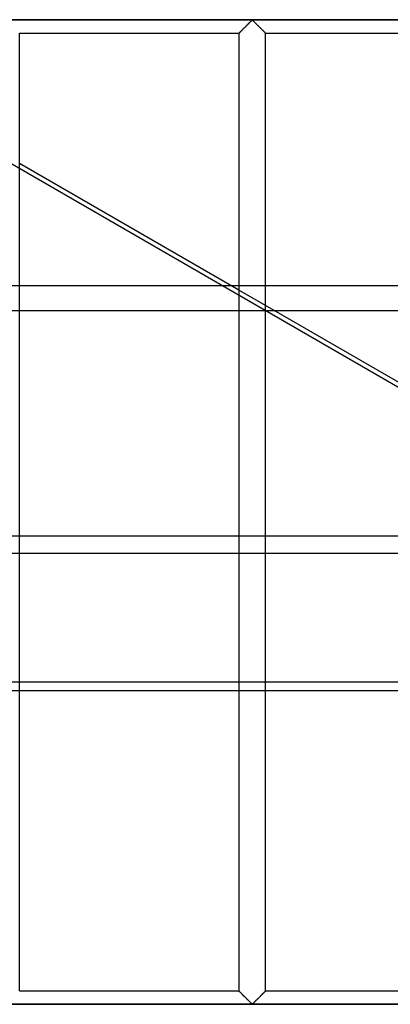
# Model space of a CAD drawing. Header units: millimetres. Extents: x -572 to 572, y -572 to 572.
# Tile 30 of 59: x -273 to -204, y 92 to 276. Entities that reach past the tile are written whole.
import ezdxf

# ---------------------------------------------------------------- set-up
doc = ezdxf.new("R2010")
doc.units = ezdxf.units.MM
doc.layers.add('MAIN-1', color=7, linetype='Continuous')
doc.layers.add('MAIN-2', color=7, linetype='Continuous')

msp = doc.modelspace()

# ---------------------------------------------------------------- linework, layer by layer
at = {"layer": 'MAIN-1'}
for p, q in [((551.25, 275.62), (-551.25, 275.62)), ((-231.47, 273.84), (-231.37, 273.95)), ((-231.37, 273.95), (-231.25, 274.06)), ((-231.25, 274.06), (-231.14, 274.17)), ((-231.14, 274.17), (-231.02, 274.29)), ((-231.02, 274.29), (-230.9, 274.41)), ((-230.9, 274.41), (-230.78, 274.53)), ((-230.78, 274.53), (-230.66, 274.65)), ((-230.66, 274.65), (-230.54, 274.77)), ((-230.54, 274.77), (-230.42, 274.88)), ((-230.42, 274.88), (-230.31, 275)), ((-230.31, 275), (-230.2, 275.11)), ((-230.2, 275.11), (-230.09, 275.21)), ((-230.09, 275.21), (-229.99, 275.31)), ((-229.99, 275.31), (-229.89, 275.41)), ((-229.89, 275.41), (-229.8, 275.49)), ((-229.8, 275.49), (-229.69, 275.55)), ((-229.69, 275.55), (-229.61, 275.52)), ((-229.61, 275.52), (-229.56, 275.48)), ((-229.56, 275.48), (-229.51, 275.43)), ((-229.51, 275.43), (-229.45, 275.38)), ((-229.45, 275.38), (-229.4, 275.33)), ((-229.4, 275.33), (-229.34, 275.27)), ((-229.34, 275.27), (-229.28, 275.21)), ((-229.28, 275.21), (-229.22, 275.15)), ((-229.22, 275.15), (-229.16, 275.09)), ((-229.16, 275.09), (-229.09, 275.03)), ((-229.09, 275.03), (-229.03, 274.96)), ((-229.03, 274.96), (-228.96, 274.9)), ((-228.96, 274.9), (-228.9, 274.83)), ((-228.9, 274.83), (-228.83, 274.76)), ((-228.83, 274.76), (-228.76, 274.7)), ((-228.76, 274.7), (-228.69, 274.63)), ((-228.69, 274.63), (-228.62, 274.56)), ((-228.62, 274.56), (-228.56, 274.49)), ((-228.56, 274.49), (-228.49, 274.42)), ((-228.49, 274.42), (-228.42, 274.35)), ((-228.42, 274.35), (-228.35, 274.28)), ((-228.35, 274.28), (-228.28, 274.22)), ((-228.28, 274.22), (-228.21, 274.15)), ((-228.21, 274.15), (-228.15, 274.08)), ((-228.15, 274.08), (-228.08, 274.02)), ((-228.08, 274.02), (-228.02, 273.95)), ((-228.02, 273.95), (-227.95, 273.89)), ((-227.95, 273.89), (-227.89, 273.83)), ((-273.13, 94.38), (-273.13, 273.12)), ((-273.13, 273.12), (-232.19, 273.12)), ((-232.19, 273.12), (-232.18, 273.13)), ((-232.19, 273.12), (-232.19, 94.38)), ((-232.18, 273.13), (-232.16, 273.15)), ((-232.16, 273.15), (-232.12, 273.19)), ((-232.12, 273.19), (-232.08, 273.23)), ((-232.08, 273.23), (-232.02, 273.29)), ((-232.02, 273.29), (-231.95, 273.36)), ((-231.95, 273.36), (-231.87, 273.44)), ((-231.87, 273.44), (-231.78, 273.53)), ((-231.78, 273.53), (-231.68, 273.63)), ((-231.68, 273.63), (-231.58, 273.73)), ((-231.58, 273.73), (-231.47, 273.84)), ((-227.89, 273.83), (-227.83, 273.77)), ((-227.83, 273.77), (-227.77, 273.71)), ((-227.77, 273.71), (-227.71, 273.65)), ((-227.71, 273.65), (-227.66, 273.59)), ((-227.66, 273.59), (-227.6, 273.54)), ((-227.6, 273.54), (-227.55, 273.49)), ((-227.55, 273.49), (-227.5, 273.44)), ((-227.5, 273.44), (-227.45, 273.39)), ((-227.45, 273.39), (-227.41, 273.34)), ((-227.41, 273.34), (-227.37, 273.3)), ((-227.37, 273.3), (-227.33, 273.27)), ((-227.33, 273.27), (-227.3, 273.23)), ((-227.3, 273.23), (-227.27, 273.21)), ((-227.27, 273.21), (-227.25, 273.18)), ((-227.25, 273.18), (-227.22, 273.16)), ((-227.22, 273.16), (-227.21, 273.15)), ((-227.21, 273.15), (-227.2, 273.13)), ((-227.2, 273.13), (-227.19, 273.13)), ((-227.19, 273.13), (-227.19, 273.12)), ((-227.19, 94.38), (-227.19, 273.12)), ((-227.19, 273.12), (-186.25, 273.12)), ((-232.19, 225.17), (-273.13, 248.81)), ((-233.73, 226.07), (-232.19, 226.07)), ((-227.19, 226.07), (-186.25, 226.07)), ((-186.25, 198.65), (-227.19, 222.29)), ((-186.25, 221.31), (-225.5, 221.31)), ((-273.13, 94.38), (-232.19, 94.38)), ((-232.18, 94.37), (-232.19, 94.38)), ((-232.17, 94.35), (-232.18, 94.37)), ((-232.18, 94.37), (-232.18, 94.37)), ((-232.15, 94.34), (-232.17, 94.35)), ((-232.13, 94.32), (-232.15, 94.34)), ((-232.11, 94.29), (-232.13, 94.32)), ((-232.08, 94.27), (-232.11, 94.29)), ((-232.04, 94.23), (-232.08, 94.27)), ((-232.01, 94.2), (-232.04, 94.23)), ((-231.97, 94.16), (-232.01, 94.2)), ((-231.92, 94.11), (-231.97, 94.16)), ((-231.88, 94.06), (-231.92, 94.11)), ((-231.83, 94.01), (-231.88, 94.06)), ((-231.77, 93.96), (-231.83, 94.01)), ((-231.72, 93.91), (-231.77, 93.96)), ((-231.66, 93.85), (-231.72, 93.91)), ((-231.6, 93.79), (-231.66, 93.85)), ((-231.54, 93.73), (-231.6, 93.79)), ((-231.48, 93.67), (-231.54, 93.73)), ((-227.8, 93.77), (-227.9, 93.66)), ((-227.69, 93.87), (-227.8, 93.77)), ((-227.6, 93.97), (-227.69, 93.87)), ((-227.51, 94.06), (-227.6, 93.97)), ((-227.43, 94.14), (-227.51, 94.06)), ((-227.36, 94.21), (-227.43, 94.14)), ((-227.3, 94.27), (-227.36, 94.21)), ((-227.25, 94.31), (-227.3, 94.27)), ((-227.22, 94.35), (-227.25, 94.31)), ((-227.2, 94.37), (-227.22, 94.35)), ((-227.19, 94.38), (-227.2, 94.37)), ((-227.19, 94.38), (-186.25, 94.38)), ((-231.42, 93.61), (-231.48, 93.67)), ((-231.36, 93.55), (-231.42, 93.61)), ((-231.29, 93.48), (-231.36, 93.55)), ((-231.23, 93.42), (-231.29, 93.48)), ((-231.16, 93.35), (-231.23, 93.42)), ((-231.09, 93.28), (-231.16, 93.35)), ((-231.03, 93.22), (-231.09, 93.28)), ((-230.96, 93.15), (-231.03, 93.22)), ((-230.89, 93.08), (-230.96, 93.15)), ((-230.82, 93.01), (-230.89, 93.08)), ((-230.75, 92.94), (-230.82, 93.01)), ((-230.68, 92.87), (-230.75, 92.94)), ((-230.61, 92.8), (-230.68, 92.87)), ((-230.55, 92.74), (-230.61, 92.8)), ((-230.48, 92.67), (-230.55, 92.74)), ((-230.41, 92.6), (-230.48, 92.67)), ((-230.35, 92.54), (-230.41, 92.6)), ((-230.28, 92.47), (-230.35, 92.54)), ((-230.22, 92.41), (-230.28, 92.47)), ((-230.16, 92.35), (-230.22, 92.41)), ((-230.09, 92.29), (-230.16, 92.35)), ((-230.04, 92.23), (-230.09, 92.29)), ((-229.98, 92.17), (-230.04, 92.23)), ((-229.92, 92.12), (-229.98, 92.17)), ((-229.87, 92.07), (-229.92, 92.12)), ((-229.82, 92.02), (-229.87, 92.07)), ((-229.76, 91.98), (-229.82, 92.02)), ((-229.69, 91.95), (-229.76, 91.98)), ((-229.57, 92.01), (-229.69, 91.95)), ((-229.48, 92.09), (-229.57, 92.01)), ((-229.38, 92.19), (-229.48, 92.09)), ((-229.28, 92.29), (-229.38, 92.19)), ((-229.18, 92.39), (-229.28, 92.29)), ((-229.06, 92.5), (-229.18, 92.39)), ((-228.95, 92.62), (-229.06, 92.5)), ((-228.83, 92.73), (-228.95, 92.62)), ((-228.72, 92.85), (-228.83, 92.73)), ((-228.6, 92.97), (-228.72, 92.85)), ((-228.48, 93.09), (-228.6, 92.97)), ((-228.36, 93.21), (-228.48, 93.09)), ((-228.24, 93.33), (-228.36, 93.21)), ((-228.12, 93.44), (-228.24, 93.33)), ((-228.01, 93.55), (-228.12, 93.44)), ((-227.9, 93.66), (-228.01, 93.55)), ((551.25, 91.88), (-551.25, 91.88))]:
    msp.add_line(p, q, dxfattribs=at)
at = {"layer": 'MAIN-2'}
for p, q in [((-410.36, 327.14), (-52.74, 120.67)), ((-548.75, 275.62), (548.75, 275.62)), ((-231.44, 273.87), (-231.53, 273.78)), ((-231.36, 273.96), (-231.44, 273.87)), ((-231.27, 274.05), (-231.36, 273.96)), ((-231.17, 274.14), (-231.27, 274.05)), ((-231.08, 274.23), (-231.17, 274.14)), ((-230.98, 274.33), (-231.08, 274.23)), ((-230.88, 274.43), (-230.98, 274.33)), ((-230.79, 274.52), (-230.88, 274.43)), ((-230.69, 274.62), (-230.79, 274.52)), ((-230.6, 274.71), (-230.69, 274.62)), ((-230.5, 274.81), (-230.6, 274.71)), ((-230.41, 274.9), (-230.5, 274.81)), ((-230.32, 274.99), (-230.41, 274.9)), ((-230.23, 275.08), (-230.32, 274.99)), ((-230.14, 275.17), (-230.23, 275.08)), ((-230.05, 275.25), (-230.14, 275.17)), ((-229.97, 275.33), (-230.05, 275.25)), ((-229.9, 275.41), (-229.97, 275.33)), ((-229.82, 275.47), (-229.9, 275.41)), ((-229.74, 275.54), (-229.82, 275.47)), ((-229.63, 275.54), (-229.74, 275.54)), ((-229.55, 275.47), (-229.63, 275.54)), ((-229.48, 275.41), (-229.55, 275.47)), ((-229.4, 275.33), (-229.48, 275.41)), ((-229.32, 275.25), (-229.4, 275.33)), ((-229.24, 275.17), (-229.32, 275.25)), ((-229.15, 275.08), (-229.24, 275.17)), ((-229.06, 274.99), (-229.15, 275.08)), ((-228.97, 274.9), (-229.06, 274.99)), ((-228.87, 274.81), (-228.97, 274.9)), ((-228.78, 274.71), (-228.87, 274.81)), ((-228.68, 274.62), (-228.78, 274.71)), ((-228.59, 274.52), (-228.68, 274.62)), ((-228.49, 274.43), (-228.59, 274.52)), ((-228.39, 274.33), (-228.49, 274.43)), ((-228.3, 274.23), (-228.39, 274.33)), ((-228.2, 274.14), (-228.3, 274.23)), ((-228.11, 274.05), (-228.2, 274.14)), ((-228.02, 273.96), (-228.11, 274.05)), ((-227.93, 273.87), (-228.02, 273.96)), ((-227.85, 273.78), (-227.93, 273.87)), ((-232.18, 273.13), (-232.19, 273.12)), ((-232.17, 273.14), (-232.18, 273.13)), ((-232.15, 273.17), (-232.17, 273.14)), ((-232.12, 273.2), (-232.15, 273.17)), ((-232.08, 273.24), (-232.12, 273.2)), ((-232.03, 273.28), (-232.08, 273.24)), ((-231.97, 273.34), (-232.03, 273.28)), ((-231.91, 273.4), (-231.97, 273.34)), ((-231.85, 273.47), (-231.91, 273.4)), ((-231.77, 273.54), (-231.85, 273.47)), ((-231.69, 273.62), (-231.77, 273.54)), ((-231.61, 273.7), (-231.69, 273.62)), ((-231.53, 273.78), (-231.61, 273.7)), ((-227.76, 273.7), (-227.85, 273.78)), ((-227.68, 273.62), (-227.76, 273.7)), ((-227.6, 273.54), (-227.68, 273.62)), ((-227.53, 273.47), (-227.6, 273.54)), ((-227.46, 273.4), (-227.53, 273.47)), ((-227.4, 273.34), (-227.46, 273.4)), ((-227.35, 273.28), (-227.4, 273.34)), ((-227.3, 273.24), (-227.35, 273.28)), ((-227.26, 273.2), (-227.3, 273.24)), ((-227.23, 273.17), (-227.26, 273.2)), ((-227.21, 273.14), (-227.23, 273.17)), ((-227.19, 273.13), (-227.21, 273.14)), ((-227.19, 273.12), (-227.19, 273.13)), ((-473.82, 226.07), (-233.73, 226.07)), ((-232.19, 226.07), (-227.19, 226.07)), ((-227.19, 222.29), (-232.19, 225.17)), ((-225.5, 221.31), (-476.06, 221.31)), ((527.5, 179.27), (-527.5, 179.27)), ((-462.77, 176.06), (-147.12, 176.06)), ((421.12, 152.01), (-421.12, 152.01)), ((-418.44, 150.47), (418.44, 150.47)), ((-232.19, 94.38), (-232.18, 94.37)), ((-232.18, 94.37), (-232.17, 94.36)), ((-232.17, 94.36), (-232.15, 94.33)), ((-232.15, 94.33), (-232.12, 94.3)), ((-232.12, 94.3), (-232.08, 94.26)), ((-232.08, 94.26), (-232.03, 94.22)), ((-232.03, 94.22), (-231.97, 94.16)), ((-231.97, 94.16), (-231.91, 94.1)), ((-231.91, 94.1), (-231.85, 94.03)), ((-231.85, 94.03), (-231.77, 93.96)), ((-231.77, 93.96), (-231.69, 93.88)), ((-231.69, 93.88), (-231.61, 93.8)), ((-231.61, 93.8), (-231.53, 93.72)), ((-227.85, 93.72), (-227.76, 93.8)), ((-227.76, 93.8), (-227.68, 93.88)), ((-227.68, 93.88), (-227.6, 93.96)), ((-227.6, 93.96), (-227.53, 94.03)), ((-227.53, 94.03), (-227.46, 94.1)), ((-227.46, 94.1), (-227.4, 94.16)), ((-227.4, 94.16), (-227.35, 94.22)), ((-227.35, 94.22), (-227.3, 94.26)), ((-227.3, 94.26), (-227.26, 94.3)), ((-227.26, 94.3), (-227.23, 94.33)), ((-227.23, 94.33), (-227.21, 94.36)), ((-227.21, 94.36), (-227.19, 94.37)), ((-227.19, 94.37), (-227.19, 94.38)), ((-231.53, 93.72), (-231.44, 93.63)), ((-231.44, 93.63), (-231.36, 93.54)), ((-231.36, 93.54), (-231.27, 93.45)), ((-231.27, 93.45), (-231.17, 93.36)), ((-231.17, 93.36), (-231.08, 93.27)), ((-231.08, 93.27), (-230.98, 93.17)), ((-230.98, 93.17), (-230.88, 93.07)), ((-230.88, 93.07), (-230.79, 92.98)), ((-230.79, 92.98), (-230.69, 92.88)), ((-230.69, 92.88), (-230.6, 92.79)), ((-230.6, 92.79), (-230.5, 92.69)), ((-230.5, 92.69), (-230.41, 92.6)), ((-230.41, 92.6), (-230.32, 92.51)), ((-230.32, 92.51), (-230.23, 92.42)), ((-230.23, 92.42), (-230.14, 92.33)), ((-230.14, 92.33), (-230.05, 92.25)), ((-230.05, 92.25), (-229.97, 92.17)), ((-229.97, 92.17), (-229.9, 92.09)), ((-229.9, 92.09), (-229.82, 92.03)), ((-229.82, 92.03), (-229.74, 91.96)), ((-229.74, 91.96), (-229.63, 91.96)), ((-229.63, 91.96), (-229.55, 92.03)), ((-229.55, 92.03), (-229.48, 92.09)), ((-229.48, 92.09), (-229.4, 92.17)), ((-229.4, 92.17), (-229.32, 92.25)), ((-229.32, 92.25), (-229.24, 92.33)), ((-229.24, 92.33), (-229.15, 92.42)), ((-229.15, 92.42), (-229.06, 92.51)), ((-229.06, 92.51), (-228.97, 92.6)), ((-228.97, 92.6), (-228.87, 92.69)), ((-228.87, 92.69), (-228.78, 92.79)), ((-228.78, 92.79), (-228.68, 92.88)), ((-228.68, 92.88), (-228.59, 92.98)), ((-228.59, 92.98), (-228.49, 93.07)), ((-228.49, 93.07), (-228.39, 93.17)), ((-228.39, 93.17), (-228.3, 93.27)), ((-228.3, 93.27), (-228.2, 93.36)), ((-228.2, 93.36), (-228.11, 93.45)), ((-228.11, 93.45), (-228.02, 93.54)), ((-228.02, 93.54), (-227.93, 93.63)), ((-227.93, 93.63), (-227.85, 93.72)), ((-548.75, 91.88), (548.75, 91.88))]:
    msp.add_line(p, q, dxfattribs=at)

doc.saveas('drawing.dxf')
